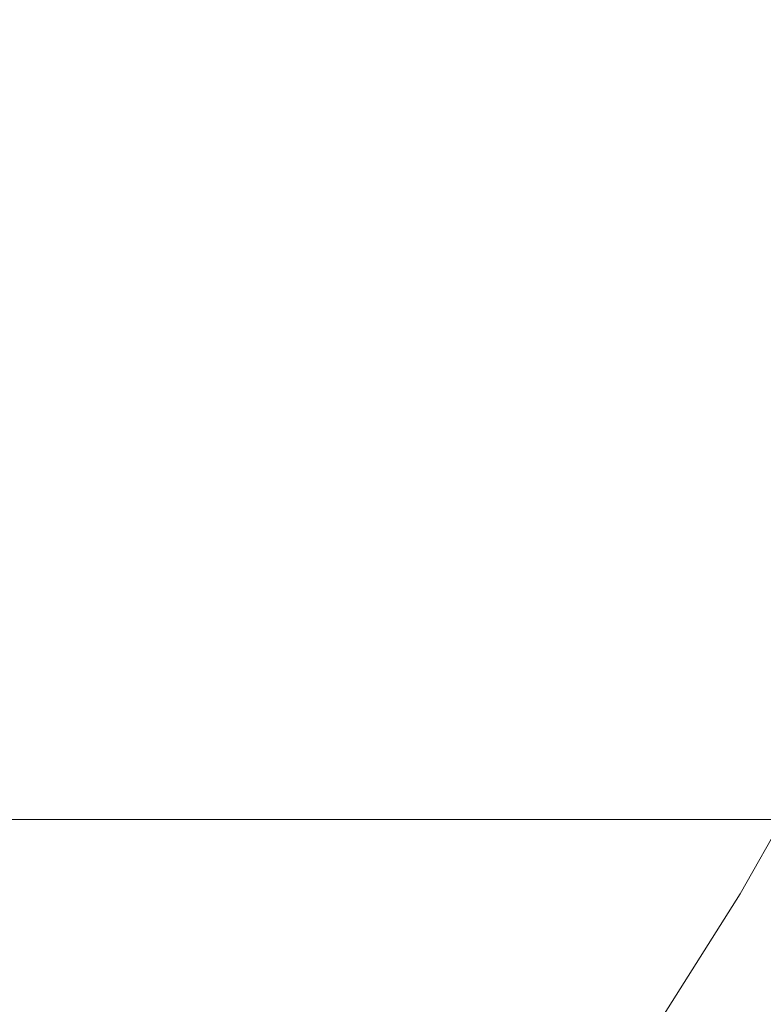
# Model space of a CAD drawing. Header units: metres. Extents: x -0.3 to 27.4, y -15.2 to 9.8.
# Tile 4 of 36: x 12.427 to 12.544, y -13.744 to -13.59. Entities that reach past the tile are written whole.
import ezdxf

# ---------------------------------------------------------------- set-up
doc = ezdxf.new("R2010")
doc.units = ezdxf.units.M
doc.linetypes.add('Projeção', pattern=[0.00396875, 0.00238125, -0.0015875])
for name, color, linetype, lineweight in [('A-ANNO-DIMS', 7, 'Continuous', 9), ('A-ANNO-DIMS-25', 7, 'Continuous', 9), ('A-FLOR-OVHD', 7, 'Projeção', 5), ('A-FLOR-PATT', 7, 'Continuous', 5)]:
    doc.layers.add(name, color=color, linetype=linetype, lineweight=lineweight)
doc.styles.add('Arial_5', font='arial.ttf', dxfattribs={"height": 0.0625})
doc.dimstyles.new('Com_linha__ref__contínua__-_Cor_Vermelha_Arial_2_5mm', dxfattribs={"dimscale": 0.3048, "dimtxt": 0.06376621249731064, "dimasz": 0.1640419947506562, "dimexe": 0.1230314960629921, "dimexo": 0.1230314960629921, "dimgap": 0.01230314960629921, "dimtad": 1, "dimdec": 1, "dimlfac": 100, "dimrnd": 0.09999999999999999, "dimdsep": 46, "dimtxsty": 'Arial_5', "dimblk1": 'OBLIQUE', "dimblk2": 'OBLIQUE', "dimsah": 1, "dimcen": 0.09, "dimdle": 0.1230314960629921, "dimazin": 0, "dimtfac": 1, "dimtdec": 4, "dimtix": 1, "dimtmove": 0, "dimatfit": 3, "dimfxl": 1, "dimtvp": 1, "dimtolj": 1, "dimtzin": 0, "dimarcsym": 2})

# ---------------------------------------------------------------- blocks, each defined once
blk = doc.blocks.new('DIMBLOCK14-ELEV_5')
at = {"layer": 'A-ANNO-DIMS-25', "color": 242, "true_color": 0xbd2b2e}
for p, q in [((11.78366288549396, -13.31504159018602), (11.75866288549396, -13.29004159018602)), ((11.78366288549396, -13.31504159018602), (11.74616288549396, -13.31504159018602)), ((11.78366288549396, -13.31504159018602), (11.78366288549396, -13.71504159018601)), ((11.78366288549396, -13.31504159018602), (11.80866288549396, -13.34004159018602)), ((11.78366288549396, -13.31504159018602), (12.51917995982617, -13.31504159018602)), ((11.78366288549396, -13.71504159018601), (11.75866288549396, -13.69004159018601)), ((11.78366288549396, -13.71504159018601), (11.74616288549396, -13.71504159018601)), ((11.78366288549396, -13.71504159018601), (11.80866288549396, -13.74004159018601)), ((11.78366288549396, -13.71504159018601), (12.68923211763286, -13.71504159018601))]:
    blk.add_line(p, q, dxfattribs=at)
at = {"layer": 'A-ANNO-DIMS-25', "color": 0, "insert": (11.69877353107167, -13.56311150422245), "char_height": 0.0625, "width": 0.115367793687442, "attachment_point": 1, "rotation": 90, "line_spacing_factor": 0.9417779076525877, "style": 'Arial_5'}
blk.add_mtext('40', dxfattribs=at)
blk = doc.blocks.new('_Oblique')
at = {"color": 0, "linetype": 'ByBlock', "lineweight": -2}
blk.add_line((-0.5, -0.5), (0.5, 0.5), dxfattribs=at)
blk = doc.blocks.new('DIMBLOCK15-ELEV_5')
at = {"layer": 'A-ANNO-DIMS-25', "color": 242, "true_color": 0xbd2b2e}
for p, q in [((11.78366288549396, -13.71504159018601), (11.75866288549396, -13.69004159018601)), ((11.78366288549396, -13.71504159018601), (11.74616288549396, -13.71504159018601)), ((11.78366288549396, -13.71504159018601), (11.78366288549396, -14.15254159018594)), ((11.78366288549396, -13.71504159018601), (11.80866288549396, -13.74004159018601)), ((11.78366288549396, -13.71504159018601), (12.68923211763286, -13.71504159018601)), ((11.78366288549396, -14.11504159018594), (11.75866288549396, -14.09004159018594)), ((11.78366288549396, -14.11504159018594), (11.78151822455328, -14.11504159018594)), ((11.78366288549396, -14.11504159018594), (11.80866288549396, -14.14004159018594)), ((11.78366288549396, -14.11504159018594), (11.82116288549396, -14.11504159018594))]:
    blk.add_line(p, q, dxfattribs=at)
at = {"layer": 'A-ANNO-DIMS-25', "color": 0, "insert": (11.69877353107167, -13.96311150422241), "char_height": 0.0625, "width": 0.115367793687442, "attachment_point": 1, "rotation": 90, "line_spacing_factor": 0.9417779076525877, "style": 'Arial_5'}
blk.add_mtext('40', dxfattribs=at)
blk = doc.blocks.new('DIMBLOCK17-ELEV_5')
at = {"layer": 'A-ANNO-DIMS-25', "color": 242, "true_color": 0xbd2b2e}
for p, q in [((11.61188612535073, -13.31504159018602), (11.58688612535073, -13.29004159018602)), ((11.61188612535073, -13.31504159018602), (11.57438612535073, -13.31504159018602)), ((11.61188612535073, -13.31504159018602), (11.61188612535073, -14.15254159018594)), ((11.61188612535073, -13.31504159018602), (11.63688612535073, -13.34004159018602)), ((11.61188612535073, -13.31504159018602), (12.51917995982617, -13.31504159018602)), ((11.61188612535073, -14.11504159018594), (11.58688612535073, -14.09004159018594)), ((11.61188612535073, -14.11504159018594), (11.60974146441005, -14.11504159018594)), ((11.61188612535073, -14.11504159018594), (11.63688612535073, -14.14004159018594)), ((11.61188612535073, -14.11504159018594), (11.64938612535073, -14.11504159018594))]:
    blk.add_line(p, q, dxfattribs=at)
at = {"layer": 'A-ANNO-DIMS-25', "color": 0, "insert": (11.52699677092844, -13.76311150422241), "char_height": 0.0625, "width": 0.115367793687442, "attachment_point": 1, "rotation": 90, "line_spacing_factor": 0.9417779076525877, "style": 'Arial_5'}
blk.add_mtext('80', dxfattribs=at)

msp = doc.modelspace()

# ---------------------------------------------------------------- hatches: boundary and pattern name
at = {"layer": 'A-FLOR-PATT', "true_color": 0x787878}
h = msp.add_hatch(dxfattribs=at)
h.set_pattern_fill('FP_2', color=8, style=0, pattern_type=2)
h.set_pattern_definition([(270, (12.05636809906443, -12.915), (0.6, 3.673940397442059e-17), []), (0, (12.05636809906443, -12.915), (0, 0.6), [])])
h.paths.add_polyline_path([(11.45677995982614, -14.11504159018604), (12.55667995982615, -14.11504159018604), (12.55667995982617, -13.31504159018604), (13.00667995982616, -13.31504159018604), (13.00667995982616, -13.0535415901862), (12.99820720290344, -13.05309755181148), (12.99619750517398, -13.05226510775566), (12.99546190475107, -13.05099101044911), (12.99536506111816, -13.0502554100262), (12.99367995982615, -13.03286028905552), (12.99187995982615, -13.03106028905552), (12.99187995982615, -13.0300415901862), (12.97467995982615, -13.0300415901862), (12.95759790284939, -13.02779269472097), (12.94167995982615, -13.02119926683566), (12.92801091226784, -13.0107106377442), (12.91752228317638, -12.99704159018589), (12.91091805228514, -12.98104159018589), (12.90867995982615, -12.96404159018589), (12.90867995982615, -12.89921974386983), (12.8946919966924, -12.89921974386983), (12.8867403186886, -12.89837374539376), (12.87914464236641, -12.89587362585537), (12.87224503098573, -12.89183131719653), (12.86635038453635, -12.88642779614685), (12.86172461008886, -12.87990498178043), (12.85913241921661, -12.87422538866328), (12.85751063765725, -12.86819653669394), (12.85113503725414, -12.82136404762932), (12.85171116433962, -12.82784172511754), (12.79416031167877, -12.84565409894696), (12.70574427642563, -12.87746639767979), (12.67362778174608, -12.88774352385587), (12.6371214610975, -12.89547069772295), (12.59984256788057, -12.89711532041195), (12.57186366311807, -12.89452592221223), (12.54462493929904, -12.88905754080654), (12.51812639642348, -12.88071017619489), (12.49236803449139, -12.86948382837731), (12.47042251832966, -12.85693669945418), (12.45016038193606, -12.84230401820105), (12.4315816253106, -12.8255857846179), (12.41468624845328, -12.80678199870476), (12.396943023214, -12.77891334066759), (12.38575861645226, -12.74782647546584), (12.38167995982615, -12.71504159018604), (12.38575861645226, -12.68225670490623), (12.396943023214, -12.65116983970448), (12.41468624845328, -12.62330118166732), (12.4315816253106, -12.60449739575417), (12.45016038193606, -12.58777916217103), (12.47042251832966, -12.5731464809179), (12.49236803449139, -12.56059935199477), (12.51812639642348, -12.54937300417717), (12.54462493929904, -12.54102563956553), (12.57186366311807, -12.53555725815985), (12.59984256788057, -12.53296785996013), (12.6371214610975, -12.53461248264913), (12.67362778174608, -12.54233965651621), (12.70574427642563, -12.55261678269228), (12.79415755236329, -12.58442816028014), (12.85170556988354, -12.60223985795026), (12.85170556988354, -12.60452823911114), (12.85751063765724, -12.56188664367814), (12.85913241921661, -12.55585779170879), (12.86172461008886, -12.55017819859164), (12.86635038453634, -12.54365538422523), (12.87224503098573, -12.53825186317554), (12.8791446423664, -12.5342095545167), (12.88674031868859, -12.53170943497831), (12.89469199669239, -12.53086343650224), (12.90867995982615, -12.53086343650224), (12.90867995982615, -12.36204159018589), (12.91092885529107, -12.34495953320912), (12.91752228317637, -12.32904159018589), (12.92801091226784, -12.31537254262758), (12.94167995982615, -12.30488391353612), (12.95767995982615, -12.29827968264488), (12.97467995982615, -12.29604159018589), (12.99187995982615, -12.29604159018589), (12.99187995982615, -12.29502289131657), (12.99368014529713, -12.29322097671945), (12.99501258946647, -12.27653625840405), (12.99468096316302, -12.27533460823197), (12.99461731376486, -12.26604159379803), (12.99370417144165, -12.26604159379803), (12.99220992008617, -12.26501378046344), (12.99184434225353, -12.26404153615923), (12.99168095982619, -12.25538195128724), (12.99168095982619, -12.25139158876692), (12.93355499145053, -12.25117521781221), (12.92273381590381, -12.24931424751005), (12.91582143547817, -12.24756426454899), (12.91055997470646, -12.24463752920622), (12.9050308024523, -12.24111928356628), (12.89753885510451, -12.24066302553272), (12.89295356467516, -12.23850723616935), (12.89002537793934, -12.23607768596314), (12.8878235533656, -12.23320821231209), (12.88622514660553, -12.22934931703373), (12.88567995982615, -12.22520821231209), (12.88575763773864, -12.21212391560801), (12.88570473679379, -12.18579381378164), (12.88567995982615, -12.15676950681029), (12.88567995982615, -11.90938851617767), (12.84526096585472, -11.90903450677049), (12.84148505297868, -11.91483308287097), (12.83660580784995, -11.91961244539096), (12.83086276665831, -11.9231379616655), (12.82453787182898, -11.92523655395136), (12.81794163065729, -11.92580519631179), (12.80979457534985, -11.92542998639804), (12.80270531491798, -11.92418165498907), (12.79611254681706, -11.92116263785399), (12.79039941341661, -11.91654838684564), (12.78589793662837, -11.91060706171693), (12.78286972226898, -11.90368394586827), (12.78149075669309, -11.89618138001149), (12.78184117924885, -11.88853537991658), (12.78390062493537, -11.88119029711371), (12.78754940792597, -11.87457299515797), (12.79168661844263, -11.87004159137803), (12.21668338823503, -11.87004159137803), (12.20561871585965, -11.8686834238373), (12.19647960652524, -11.86566384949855), (12.18839911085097, -11.8612000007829), (12.18119731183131, -11.8552376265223), (12.17510990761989, -11.84782010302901), (12.17029447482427, -11.83853314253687), (12.16764412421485, -11.82979610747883), (12.16668338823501, -11.81870666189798), (12.16668338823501, -11.53004159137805), (12.16802313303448, -11.51903765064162), (12.17058445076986, -11.51072961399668), (12.17515848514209, -11.50220388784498), (12.18204236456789, -11.49410002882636), (12.18978236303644, -11.48799908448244), (12.19859642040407, -11.48352994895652), (12.20692887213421, -11.48100232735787), (12.21668338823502, -11.48004159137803), (12.30170574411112, -11.48004159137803), (12.30170574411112, -11.46699756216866), (12.29628985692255, -11.46699756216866), (12.29628985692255, -11.4039054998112), (12.29443338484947, -11.4039054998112), (12.29443338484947, -11.39504159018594), (12.1961777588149, -11.39504159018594), (12.19574043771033, -11.40347236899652), (12.19491326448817, -11.40538971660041), (12.19436603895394, -11.40584094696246), (12.19303532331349, -11.40630282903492), (12.1757869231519, -11.40800209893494), (12.17546257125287, -11.40984159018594), (12.17268787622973, -11.40984159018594), (12.17272152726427, -11.47702902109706), (12.17217396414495, -11.48116983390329), (12.17057310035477, -11.4850278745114), (12.16802778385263, -11.48834022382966), (12.1647105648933, -11.49088115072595), (12.1608396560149, -11.49247749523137), (12.15673232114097, -11.49302046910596), (12.15258022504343, -11.49247306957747), (12.1487200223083, -11.49087260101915), (12.14540682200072, -11.48832813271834), (12.14286549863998, -11.48501306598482), (12.14120163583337, -11.48064381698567), (12.14072376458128, -11.47701192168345), (12.14068787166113, -11.40984159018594), (12.13789734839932, -11.40984159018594), (12.13737149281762, -11.40798268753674), (12.12033666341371, -11.40634167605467), (12.11845774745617, -11.40543057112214), (12.11803114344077, -11.40486393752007), (12.1176285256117, -11.40351410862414), (12.11717995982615, -11.39504159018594), (11.45677995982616, -11.39504159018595), (11.45677995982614, -13.69341880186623)])
h.paths.add_polyline_path([(11.59066497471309, -13.71156976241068), (11.58688695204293, -13.71107237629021), (11.58336639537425, -13.70961411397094), (11.58034322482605, -13.70729435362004), (11.57802346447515, -13.70427118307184), (11.57656520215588, -13.70075062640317), (11.57606781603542, -13.696972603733), (11.57606781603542, -13.66616171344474), (11.54993041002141, -13.67493643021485), (11.54993041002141, -13.34523218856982), (11.52686748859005, -13.31719080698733), (11.52056116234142, -13.29234970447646), (11.53152417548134, -13.24359266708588), (11.54225860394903, -13.23845344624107), (11.5486190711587, -13.24763276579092), (11.55825928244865, -13.16522114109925), (11.57606781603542, -13.16522114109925), (11.57606781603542, -13.13358230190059), (11.57656520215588, -13.12980427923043), (11.57823821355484, -13.12600385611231), (11.58034322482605, -13.12326055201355), (11.58336639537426, -13.12094079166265), (11.58688695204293, -13.11948252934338), (11.59066497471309, -13.11898514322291), (11.59525156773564, -13.11981745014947), (11.59796355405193, -13.12094079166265), (11.60098672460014, -13.12326055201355), (11.60330648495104, -13.12628372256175), (11.60476474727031, -13.12980427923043), (11.60526213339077, -13.13358230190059), (11.60526213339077, -13.33292785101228), (11.62207815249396, -13.34936286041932), (11.62457273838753, -13.34792153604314), (11.62457273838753, -12.97911066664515), (11.59515702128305, -12.97911066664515), (11.59882712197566, -13.06174039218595), (11.59862624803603, -13.06411409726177), (11.5973686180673, -13.06760021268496), (11.59515702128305, -13.07072183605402), (11.59241937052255, -13.07303229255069), (11.5890650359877, -13.07460806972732), (11.58541715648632, -13.07526198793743), (11.58172432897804, -13.07494948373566), (11.57823821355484, -13.07369185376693), (11.57519638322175, -13.07157480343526), (11.57280613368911, -13.06874260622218), (11.57123035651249, -13.06538827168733), (11.5705150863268, -13.06042126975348), (11.56673335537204, -12.97911066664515), (11.56396919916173, -12.97911066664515), (11.56551443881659, -12.94527702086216), (11.63452489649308, -12.94875998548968), (11.62446607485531, -12.7489410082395), (11.61643730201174, -12.7370063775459), (11.6171497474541, -12.64252869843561), (11.67880009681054, -12.64500227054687), (11.68950329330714, -12.63846385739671), (11.68491219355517, -12.58957020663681), (11.700795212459, -12.5328701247), (11.7138142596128, -12.52033048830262), (11.72483962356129, -12.51992629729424), (11.74245241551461, -12.53334016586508), (11.75758118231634, -12.55260092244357), (11.7745791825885, -12.60856705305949), (11.77169107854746, -12.66775785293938), (11.795710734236, -12.72428619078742), (11.80356460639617, -12.78097687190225), (11.79206908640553, -12.84335808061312), (11.79351188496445, -12.84720890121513), (11.79351188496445, -12.91601770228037), (11.78854845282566, -12.97362192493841), (11.82521245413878, -13.05820124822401), (11.8769355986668, -13.0584933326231), (11.88535742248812, -13.00891251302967), (11.89021087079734, -12.95980804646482), (11.90017933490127, -12.92636046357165), (11.90364546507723, -12.92445749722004), (11.90784131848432, -12.80892639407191), (11.91384410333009, -12.74859715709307), (11.91865249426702, -12.73575204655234), (11.91490286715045, -12.68627844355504), (11.91535638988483, -12.65457006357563), (11.91892554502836, -12.64699174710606), (11.94103525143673, -12.64564120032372), (11.93947774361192, -12.64268329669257), (11.94025229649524, -12.61466821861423), (11.95761111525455, -12.56059327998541), (11.97286159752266, -12.53904624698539), (11.9874750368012, -12.53522033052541), (12.00980901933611, -12.54802075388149), (12.02620580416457, -12.57705243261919), (12.03214144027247, -12.62346626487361), (12.03071944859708, -12.64016294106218), (12.0814411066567, -12.63706466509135), (12.07854329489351, -12.68142820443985), (12.08066075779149, -12.74467890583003), (12.07904909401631, -12.7454725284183), (12.06879475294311, -12.94917550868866), (12.10960440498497, -12.94917550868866), (12.10960440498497, -12.94561205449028), (12.11008813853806, -12.941937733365), (12.11150637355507, -12.9385138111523), (12.11376245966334, -12.93557362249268), (12.11670264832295, -12.93331753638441), (12.12012657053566, -12.9318993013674), (12.12380089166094, -12.93141556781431), (12.12747521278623, -12.9318993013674), (12.13089913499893, -12.93331753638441), (12.13383932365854, -12.93557362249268), (12.13609540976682, -12.9385138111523), (12.13751364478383, -12.941937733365), (12.13799737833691, -12.94561205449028), (12.13799737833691, -12.94917550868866), (12.14510082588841, -12.94917550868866), (12.14488810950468, -12.97911066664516), (12.13751364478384, -13.06589360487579), (12.13609540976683, -13.06931752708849), (12.13383932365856, -13.07225771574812), (12.13089913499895, -13.0745138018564), (12.12747521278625, -13.07593203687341), (12.12380089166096, -13.0764157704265), (12.12012657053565, -13.07593203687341), (12.11670264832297, -13.07451380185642), (12.11376245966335, -13.07225771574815), (12.11150637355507, -13.06931752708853), (12.11008813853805, -13.06589360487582), (12.10960440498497, -13.0622192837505), (12.10960440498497, -12.97911066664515), (12.07876782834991, -12.97911066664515), (12.07876782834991, -13.32970545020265), (12.10797076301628, -13.34171854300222), (12.10797076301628, -13.130518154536), (12.10846814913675, -13.12674013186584), (12.10992641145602, -13.12321957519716), (12.11224617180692, -13.12019640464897), (12.11526934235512, -13.11787664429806), (12.1187898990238, -13.1164183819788), (12.12256792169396, -13.11592099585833), (12.12634594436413, -13.1164183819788), (12.1298665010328, -13.11787664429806), (12.13288967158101, -13.12019640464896), (12.13520943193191, -13.12321957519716), (12.13666769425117, -13.12674013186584), (12.13716508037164, -13.130518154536), (12.13716508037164, -13.16440122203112), (12.16269284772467, -13.16440122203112), (12.17817020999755, -13.21672009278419), (12.18652785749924, -13.23455379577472), (12.19553515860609, -13.25079227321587), (12.20474893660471, -13.2510445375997), (12.21117267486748, -13.29681819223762), (12.19342979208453, -13.33291141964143), (12.19620631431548, -13.3475482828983), (12.18229247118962, -13.42975239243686), (12.17040870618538, -13.44611638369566), (12.16789126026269, -13.44718913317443), (12.16789126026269, -13.67778914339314), (12.13716508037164, -13.66614432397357), (12.13716508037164, -13.69390845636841), (12.13666769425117, -13.69768647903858), (12.13520943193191, -13.70120703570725), (12.13288967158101, -13.70423020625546), (12.1298665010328, -13.70654996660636), (12.12634594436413, -13.70800822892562), (12.12256792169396, -13.70850561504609), (12.1187898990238, -13.70800822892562), (12.11526934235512, -13.70654996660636), (12.11224617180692, -13.70423020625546), (12.10992641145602, -13.70120703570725), (12.10846814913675, -13.69768647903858), (12.10797076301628, -13.69341880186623), (12.10797076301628, -13.44081794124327), (12.07454202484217, -13.42944788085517), (12.0808844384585, -13.49961535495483), (12.0808844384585, -13.60879296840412), (12.05283299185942, -13.60879296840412), (12.05283299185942, -13.49961535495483), (12.05668013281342, -13.45583673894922), (11.9972147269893, -13.47327882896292), (11.92400698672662, -13.48611204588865), (11.84955465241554, -13.49022373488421), (11.74501031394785, -13.47890839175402), (11.67446823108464, -13.4542362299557), (11.65055249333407, -13.45883112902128), (11.65055249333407, -13.49961535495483), (11.6562925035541, -13.49961535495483), (11.6562925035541, -13.60879296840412), (11.62824105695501, -13.60879296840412), (11.62824105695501, -13.49961535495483), (11.63597047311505, -13.46163275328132), (11.62707214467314, -13.46334237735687), (11.60526213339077, -13.45654752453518), (11.60526213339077, -13.696972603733), (11.60476474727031, -13.70075062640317), (11.60330648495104, -13.70427118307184), (11.60098672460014, -13.70729435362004), (11.59796355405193, -13.70961411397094), (11.59444299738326, -13.71107237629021)])
h.paths.add_polyline_path([(13.00662323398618, -13.16004159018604), (13.00317995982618, -13.16004159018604), (13.00317995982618, -13.15654159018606), (12.99397995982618, -13.15654159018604), (12.99397995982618, -13.14604159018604), (12.98863715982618, -13.14604159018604), (12.98863715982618, -13.15204157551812), (12.97912995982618, -13.15275960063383), (12.96962275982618, -13.15204157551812), (12.96962275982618, -13.14604159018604), (12.95717995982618, -13.14604159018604), (12.95717995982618, -13.14254159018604), (12.95962995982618, -13.14254159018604), (12.95962995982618, -13.14054159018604), (12.96007995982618, -13.13957656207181), (12.96007995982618, -13.13091362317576), (12.31753061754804, -13.13091362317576), (12.31375590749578, -13.13045531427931), (12.31017754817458, -13.12909824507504), (12.30702793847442, -13.1269242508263), (12.30449012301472, -13.12405967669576), (12.30271159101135, -13.12067100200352), (12.30179570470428, -13.11695516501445), (12.30179569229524, -13.11312811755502), (12.30271159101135, -13.10941220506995), (12.30449012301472, -13.10602352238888), (12.30702793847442, -13.1031589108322), (12.31017754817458, -13.10098492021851), (12.31375590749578, -13.0996278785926), (12.31755505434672, -13.09916659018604), (12.96007995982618, -13.09916659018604), (12.96007995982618, -13.09068425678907), (12.95962995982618, -13.09004159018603), (12.95962995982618, -13.08754159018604), (12.95717995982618, -13.08754159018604), (12.95717995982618, -13.08404159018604), (12.97094667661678, -13.08399664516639), (12.96962275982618, -13.08374157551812), (12.96984991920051, -13.07704157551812), (12.97094667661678, -13.07704157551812), (12.97179361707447, -13.07476223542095), (12.97288162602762, -13.07414736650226), (12.97412995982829, -13.07404460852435), (12.97412995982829, -13.07284159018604), (12.97562995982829, -13.07134159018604), (12.98262995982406, -13.07134159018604), (12.98412995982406, -13.07284159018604), (12.98412995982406, -13.07408829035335), (12.98537829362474, -13.07414736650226), (12.98656167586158, -13.07487407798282), (12.9868745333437, -13.07524096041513), (12.98738704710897, -13.07704157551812), (12.98863715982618, -13.07704157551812), (12.98863715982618, -13.08374157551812), (12.98863715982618, -13.08403018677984), (12.99398462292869, -13.08403018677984), (12.99398462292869, -13.07354159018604), (13.00317995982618, -13.07354159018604), (13.00317995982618, -13.07004159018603), (13.00662323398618, -13.07004159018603), (13.00662323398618, -13.15654159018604)])
h.paths.add_polyline_path([(12.97467995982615, -12.9980415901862), (12.99187995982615, -12.9980415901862), (12.99187995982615, -12.99702116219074), (12.99368014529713, -12.99522097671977), (12.99573990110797, -12.97634232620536), (12.99672811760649, -12.97535410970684), (12.99807804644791, -12.97499239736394), (13.00667995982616, -12.9745415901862), (13.00667995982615, -12.35154159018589), (12.99672811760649, -12.35072907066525), (12.99573990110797, -12.34974085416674), (12.99537818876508, -12.34839092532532), (12.99368014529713, -12.33086220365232), (12.99187995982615, -12.32906201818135), (12.99187995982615, -12.32804159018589), (12.97467995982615, -12.32804159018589), (12.96588011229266, -12.32920011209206), (12.95767995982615, -12.33259672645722), (12.95063832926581, -12.33799995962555), (12.94523509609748, -12.34504159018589), (12.94183848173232, -12.3532417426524), (12.94067995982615, -12.36204159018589), (12.94067995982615, -12.53086343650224), (12.97744455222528, -12.53086343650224), (12.98468770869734, -12.5318170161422), (12.99143725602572, -12.53461277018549), (12.99723322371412, -12.53906017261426), (13.00168062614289, -12.54485614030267), (13.00447638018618, -12.55160568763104), (13.00542995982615, -12.55884884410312), (13.00542995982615, -12.87123433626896), (13.00447638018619, -12.87847749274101), (13.0016806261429, -12.88522704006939), (12.99723322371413, -12.89102300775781), (12.99143725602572, -12.89547041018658), (12.98468770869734, -12.89826616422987), (12.97709199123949, -12.89921974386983), (12.94067995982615, -12.89921974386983), (12.94067995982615, -12.96404159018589), (12.94183848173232, -12.97284143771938), (12.9452980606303, -12.98112364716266), (12.95063832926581, -12.98808322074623), (12.95767995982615, -12.99348645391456), (12.96588011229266, -12.99688306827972)])
h.paths.add_polyline_path([(12.84565566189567, -12.75975676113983), (12.84503142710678, -12.74611654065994), (12.84503159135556, -12.75274003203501)])
h.paths.add_polyline_path([(12.84502988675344, -12.68400029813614), (12.84565813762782, -12.67027232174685), (12.8450297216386, -12.6773418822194)])
h.paths.add_polyline_path([(13.00667995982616, -12.21129966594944), (13.00667995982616, -11.9350398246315), (12.98527280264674, -11.9335428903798), (12.9834321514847, -11.93294482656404), (12.98208772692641, -11.9315526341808), (12.98155426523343, -11.92969223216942), (12.98095432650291, -11.91506564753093), (12.98022856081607, -11.91380858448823), (12.97895297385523, -11.91303071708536), (12.97709199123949, -11.91281680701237), (12.95442178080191, -11.9111067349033), (12.95199201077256, -11.9097915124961), (12.93960396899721, -11.9097915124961), (12.93933637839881, -11.92703971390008), (12.93901854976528, -11.92745393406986), (12.93760434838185, -11.92803974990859), (12.92960561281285, -11.92777196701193), (12.92860557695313, -11.92603970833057), (12.92860557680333, -11.90976447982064), (12.91767995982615, -11.9097915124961), (12.91767876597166, -12.20923704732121), (12.99170732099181, -12.20920821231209), (12.99222354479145, -12.20729338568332), (12.99365417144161, -12.20640353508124), (12.99463096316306, -12.20640353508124), (12.99490738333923, -12.19432851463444), (12.99494782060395, -12.19367339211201), (12.9966160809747, -12.19234420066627), (12.99797421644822, -12.19172819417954), (13.00662995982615, -12.19172819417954), (13.00662995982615, -12.21129966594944)])
h.paths.add_polyline_path([(12.84630307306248, -11.88103763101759), (12.88567995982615, -11.88069321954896), (12.88567995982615, -11.59108319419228), (12.88702133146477, -11.57741720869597), (12.88839572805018, -11.57103192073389), (12.8906002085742, -11.56379602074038), (12.89517629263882, -11.55295575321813), (12.90389532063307, -11.53991611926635), (12.91098913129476, -11.53208322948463), (12.92217077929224, -11.52296899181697), (12.92989585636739, -11.51882549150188), (12.94262560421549, -11.51328670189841), (12.94786596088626, -11.51184136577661), (12.9555518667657, -11.51022490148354), (12.96755496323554, -11.50920819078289), (12.99174005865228, -11.50920819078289), (12.99206849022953, -11.50799557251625), (12.99184025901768, -11.50782829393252), (12.99222354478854, -11.50690296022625), (12.9936541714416, -11.50631037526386), (12.99463096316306, -11.50631037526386), (12.99463096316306, -11.49497828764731), (12.99619061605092, -11.49237382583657), (12.99797421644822, -11.49163503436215), (13.00662995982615, -11.49163503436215), (13.00662995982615, -11.55859507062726), (12.99797421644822, -11.55859507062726), (12.99549463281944, -11.55733690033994), (12.99463096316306, -11.55484474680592), (12.9945394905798, -11.54391972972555), (12.9936541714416, -11.54391972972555), (12.9920712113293, -11.54295937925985), (12.9920712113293, -11.54223258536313), (12.99163095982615, -11.54120819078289), (12.96707300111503, -11.5412762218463), (12.95374788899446, -11.54328542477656), (12.94444192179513, -11.54686022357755), (12.93716484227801, -11.55209807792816), (12.93224875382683, -11.55621018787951), (12.92451814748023, -11.56592346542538), (12.91986966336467, -11.57704973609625), (12.91767995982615, -11.59108321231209), (12.91767995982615, -11.76824989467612), (12.94134973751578, -11.76816392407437), (12.9439620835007, -11.76854213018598), (12.94678174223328, -11.76982416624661), (12.94941997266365, -11.77192534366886), (12.95179100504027, -11.77477735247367), (12.95381775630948, -11.77828747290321), (12.95551014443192, -11.78234158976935), (12.9600840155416, -11.78234158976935), (12.96025770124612, -11.77544957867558), (12.96090705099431, -11.77511726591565), (12.96244754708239, -11.77507820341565), (12.96244773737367, -11.77018485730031), (12.96272219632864, -11.7695222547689), (12.96344213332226, -11.76922404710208), (12.97350330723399, -11.76922404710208), (12.97448238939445, -11.77020312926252), (12.97448238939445, -11.77507820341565), (12.97603410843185, -11.77511726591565), (12.97690372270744, -11.77609391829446), (12.97709199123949, -11.77963339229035), (13.00667979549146, -11.77963339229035), (13.00667995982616, -11.3950415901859), (12.73892653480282, -11.39504159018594), (12.73871312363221, -11.4039054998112), (12.73707006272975, -11.4039054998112), (12.73690356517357, -11.46699756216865), (12.73165417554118, -11.46699756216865), (12.73165417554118, -11.48004159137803), (12.81668339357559, -11.48004159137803), (12.827687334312, -11.48138133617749), (12.83668339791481, -11.48431041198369), (12.84496767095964, -11.48888318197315), (12.8521694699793, -11.49484555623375), (12.85825687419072, -11.50226307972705), (12.86301975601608, -11.51137680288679), (12.86572265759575, -11.52028707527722), (12.86668339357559, -11.53004159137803), (12.86668339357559, -11.82004159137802), (12.86530530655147, -11.83117192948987), (12.86287737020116, -11.83917576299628), (12.85825687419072, -11.84782010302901), (12.85187942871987, -11.85552766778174), (12.84358441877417, -11.86208409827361), (12.83517494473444, -11.86643050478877), (12.83413191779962, -11.86674690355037), (12.83850613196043, -11.86990977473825), (12.84298748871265, -11.87501030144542), (12.84582724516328, -11.88017263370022)])
h.paths.add_polyline_path([(12.91767995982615, -11.88041333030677), (12.92861614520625, -11.88017263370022), (12.92867373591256, -11.86352207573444), (12.93008797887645, -11.86210789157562), (12.93060561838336, -11.86203975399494), (12.93760434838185, -11.86203989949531), (12.93933637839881, -11.86303993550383), (12.93960430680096, -11.86403994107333), (12.93960396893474, -11.88029114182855), (12.95275454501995, -11.88004189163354), (12.95442178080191, -11.8789729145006), (12.95540093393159, -11.87877962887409), (12.97471676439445, -11.87717978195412), (12.97471676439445, -11.81997170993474), (12.97369861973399, -11.82098985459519), (12.96367650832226, -11.82095079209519), (12.96265836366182, -11.81993264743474), (12.96265836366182, -11.81505757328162), (12.96114142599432, -11.81505757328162), (12.96023703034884, -11.81404185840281), (12.9600840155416, -11.80774158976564), (12.9554343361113, -11.80793466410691), (12.95393181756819, -11.81176139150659), (12.95194601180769, -11.8152453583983), (12.94961628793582, -11.81808197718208), (12.94701721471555, -11.82018045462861), (12.94423198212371, -11.8214736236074), (12.9410526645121, -11.82192173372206), (12.91767995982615, -11.82208479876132), (12.91767995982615, -11.88029139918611)])
h.paths.add_polyline_path([(12.98907323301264, -11.85627100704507), (13.00667995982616, -11.8550398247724), (13.00667979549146, -11.81044978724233), (12.98907323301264, -11.81044978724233), (12.98907323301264, -11.8550398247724)])
h.paths.add_polyline_path([(12.49671513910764, -11.84504159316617), (12.55088390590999, -11.84504159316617), (12.5547661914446, -11.84453048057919), (12.55838390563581, -11.8430319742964), (12.56149050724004, -11.84064819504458), (12.56387428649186, -11.83754159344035), (12.56537279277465, -11.83392387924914), (12.56588390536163, -11.83004159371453), (12.56537279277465, -11.82615930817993), (12.56387428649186, -11.82254159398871), (12.56149050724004, -11.81943499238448), (12.55838390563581, -11.81705121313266), (12.5547661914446, -11.81555270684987), (12.55088390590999, -11.81504159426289), (12.48294670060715, -11.81504159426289), (12.47906441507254, -11.81555270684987), (12.47544670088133, -11.81705121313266), (12.4723400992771, -11.81943499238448), (12.46995632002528, -11.82254159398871), (12.46845781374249, -11.82615930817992), (12.46794670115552, -11.83004159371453), (12.46845781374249, -11.83392387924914), (12.46995632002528, -11.83754159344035), (12.4723400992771, -11.84064819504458), (12.47544670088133, -11.8430319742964), (12.47906441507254, -11.84453048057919), (12.48294670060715, -11.84504159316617)])
h.paths.add_polyline_path([(12.40650978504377, -11.79501547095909), (12.4090979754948, -11.79467472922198), (12.41150978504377, -11.79367572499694), (12.41358085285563, -11.79208653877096), (12.41517003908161, -11.79001547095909), (12.41616904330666, -11.78760366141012), (12.41650978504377, -11.78501547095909), (12.41616904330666, -11.78242728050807), (12.41517003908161, -11.78001547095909), (12.41358085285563, -11.77794440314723), (12.41150978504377, -11.77635521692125), (12.40909797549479, -11.7753562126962), (12.40650978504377, -11.77501547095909), (12.40392159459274, -11.7753562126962), (12.40089890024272, -11.77682396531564), (12.3994387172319, -11.77794440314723), (12.39784953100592, -11.78001547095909), (12.39685052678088, -11.78242728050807), (12.39650978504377, -11.78501547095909), (12.39700379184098, -11.78797367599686), (12.39784953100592, -11.79001547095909), (12.3994387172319, -11.79208653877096), (12.40150978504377, -11.79367572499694), (12.40392159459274, -11.79467472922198)])
h.paths.add_polyline_path([(12.62685013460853, -11.79501547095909), (12.62943832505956, -11.79467472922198), (12.63185013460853, -11.79367572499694), (12.6339212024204, -11.79208653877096), (12.63551038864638, -11.79001547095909), (12.63650939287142, -11.78760366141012), (12.63685013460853, -11.78501547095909), (12.63650939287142, -11.78242728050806), (12.63551038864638, -11.78001547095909), (12.6339212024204, -11.77794440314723), (12.63185013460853, -11.77635521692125), (12.62943832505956, -11.7753562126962), (12.62685013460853, -11.7750154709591), (12.62426194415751, -11.7753562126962), (12.62185013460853, -11.77635521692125), (12.61977906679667, -11.77794440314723), (12.61818988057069, -11.78001547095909), (12.61719087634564, -11.78242728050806), (12.61685013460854, -11.78501547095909), (12.61734414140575, -11.78797367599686), (12.61818988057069, -11.79001547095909), (12.61977906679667, -11.79208653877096), (12.62185013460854, -11.79367572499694), (12.62426194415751, -11.79467472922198)])
h.paths.add_polyline_path([(12.82363407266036, -11.78432396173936), (12.82751635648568, -11.78381284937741), (12.83113406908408, -11.78231434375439), (12.83424066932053, -11.77993056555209), (12.83662444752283, -11.77682396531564), (12.83812295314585, -11.77320625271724), (12.8386340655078, -11.76747127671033), (12.8386340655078, -11.58093416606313), (12.83812295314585, -11.57705188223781), (12.83662444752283, -11.57343416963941), (12.83413001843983, -11.57024266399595), (12.83113406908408, -11.56794379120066), (12.82703615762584, -11.5663820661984), (12.82363407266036, -11.56593417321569), (12.81975178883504, -11.56644528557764), (12.81613407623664, -11.56794379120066), (12.81302747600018, -11.57032756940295), (12.81064369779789, -11.57343416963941), (12.80914519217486, -11.57705188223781), (12.80863407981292, -11.58093416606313), (12.80863407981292, -11.76932396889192), (12.80914519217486, -11.77320625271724), (12.81064369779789, -11.77682396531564), (12.81313812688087, -11.78001547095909), (12.81668339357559, -11.78254187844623), (12.81975178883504, -11.78381284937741)])
h.paths.add_polyline_path([(12.21168340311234, -11.78432396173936), (12.21556568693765, -11.78381284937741), (12.21918339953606, -11.78231434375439), (12.22228999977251, -11.77993056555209), (12.22467377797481, -11.77682396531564), (12.22617228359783, -11.77320625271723), (12.22668339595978, -11.76932396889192), (12.22668339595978, -11.58093416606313), (12.22617228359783, -11.57705188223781), (12.22467377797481, -11.57343416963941), (12.22217934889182, -11.57024266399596), (12.21918339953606, -11.56794379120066), (12.21556568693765, -11.56644528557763), (12.21168340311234, -11.56593417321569), (12.20780111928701, -11.56644528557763), (12.20418340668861, -11.56794379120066), (12.20107680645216, -11.57032756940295), (12.19869302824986, -11.57343416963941), (12.19719452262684, -11.57705188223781), (12.19668341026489, -11.58280804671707), (12.19668341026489, -11.76932396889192), (12.19719452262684, -11.77320625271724), (12.19869302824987, -11.77682396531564), (12.20118745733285, -11.78001547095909), (12.20418340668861, -11.78231434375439), (12.20780111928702, -11.78381284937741)])
h.paths.add_polyline_path([(12.51667995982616, -11.68501547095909), (12.51926815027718, -11.68467472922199), (12.52167995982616, -11.68367572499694), (12.52375102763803, -11.68208653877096), (12.52534021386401, -11.68001547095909), (12.52633921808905, -11.67760366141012), (12.52667995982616, -11.67501547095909), (12.52633921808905, -11.67242728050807), (12.52534021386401, -11.67001547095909), (12.52375102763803, -11.66794440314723), (12.52167995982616, -11.66635521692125), (12.51926815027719, -11.6653562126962), (12.51648048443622, -11.66504173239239), (12.51409176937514, -11.6653562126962), (12.51167995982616, -11.66635521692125), (12.5096088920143, -11.66794440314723), (12.50801970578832, -11.67001547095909), (12.50702070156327, -11.67242728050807), (12.50667995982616, -11.67501547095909), (12.50702070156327, -11.67760366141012), (12.50832107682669, -11.68040822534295), (12.5096088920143, -11.68208653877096), (12.51167995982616, -11.68367572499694), (12.51409176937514, -11.68467472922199)])
h.paths.add_polyline_path([(12.62685013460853, -11.68501547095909), (12.62943832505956, -11.68467472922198), (12.63185013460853, -11.68367572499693), (12.6339212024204, -11.68208653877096), (12.63551038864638, -11.68001547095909), (12.63650939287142, -11.67760366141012), (12.63685013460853, -11.67501547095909), (12.63650939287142, -11.67242728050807), (12.63551038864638, -11.67001547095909), (12.6339212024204, -11.66794440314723), (12.63185013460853, -11.66635521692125), (12.62943832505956, -11.6653562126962), (12.62665065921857, -11.66504173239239), (12.6242619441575, -11.6653562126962), (12.62185013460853, -11.66635521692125), (12.61977906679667, -11.66794440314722), (12.61818988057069, -11.67001547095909), (12.61719087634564, -11.67242728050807), (12.61685013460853, -11.67501547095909), (12.61719087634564, -11.67760366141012), (12.61818988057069, -11.68001547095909), (12.61977906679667, -11.68208653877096), (12.62185013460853, -11.68367572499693), (12.62426194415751, -11.68467472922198)])
h.paths.add_polyline_path([(12.40650978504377, -11.68501547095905), (12.40909797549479, -11.68467472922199), (12.41150978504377, -11.68367572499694), (12.41358085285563, -11.68208653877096), (12.41517003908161, -11.68001547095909), (12.41616904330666, -11.67760366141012), (12.41650978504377, -11.67501547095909), (12.41616904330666, -11.67242728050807), (12.41517003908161, -11.67001547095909), (12.41358085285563, -11.66794440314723), (12.41150978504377, -11.66635521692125), (12.40909797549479, -11.6653562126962), (12.40631030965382, -11.66504173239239), (12.40392159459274, -11.6653562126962), (12.40150978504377, -11.66635521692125), (12.3994387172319, -11.66794440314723), (12.39784953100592, -11.67001547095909), (12.39685052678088, -11.67242728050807), (12.39650978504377, -11.67501547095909), (12.39685052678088, -11.67760366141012), (12.39784953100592, -11.68001547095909), (12.3994387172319, -11.68208653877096), (12.40150978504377, -11.68367572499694), (12.40392159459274, -11.68467472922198)])
h.paths.add_polyline_path([(12.40650978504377, -11.57524266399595), (12.40909797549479, -11.57490192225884), (12.41212066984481, -11.57343416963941), (12.41358085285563, -11.57231373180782), (12.41517003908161, -11.57024266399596), (12.41616904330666, -11.56783085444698), (12.41650978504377, -11.56524266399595), (12.41616904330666, -11.56265447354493), (12.41517003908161, -11.56024266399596), (12.41358085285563, -11.55817159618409), (12.41150978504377, -11.55658240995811), (12.40909797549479, -11.55558340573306), (12.40650978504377, -11.55524266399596), (12.40392159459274, -11.55558340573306), (12.40150978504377, -11.55658240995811), (12.3994387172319, -11.55817159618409), (12.39784953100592, -11.56024266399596), (12.39685052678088, -11.56265447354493), (12.39650978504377, -11.56524266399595), (12.39685052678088, -11.56783085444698), (12.39784953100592, -11.57024266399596), (12.3994387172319, -11.57231373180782), (12.40150978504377, -11.5739029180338), (12.40392159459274, -11.57490192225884)])
h.paths.add_polyline_path([(12.62685013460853, -11.57524266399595), (12.62943832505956, -11.57490192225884), (12.63185013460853, -11.5739029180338), (12.6339212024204, -11.57231373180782), (12.63551038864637, -11.57024266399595), (12.63650939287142, -11.56783085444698), (12.63685013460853, -11.56524266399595), (12.63650939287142, -11.56265447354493), (12.63551038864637, -11.56024266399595), (12.6339212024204, -11.55817159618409), (12.63185013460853, -11.55658240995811), (12.62943832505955, -11.55558340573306), (12.62685013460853, -11.55524266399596), (12.6242619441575, -11.55558340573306), (12.62185013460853, -11.55658240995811), (12.61977906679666, -11.55817159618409), (12.61818988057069, -11.56024266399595), (12.61719087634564, -11.56265447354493), (12.61685013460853, -11.56524266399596), (12.61719087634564, -11.56783085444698), (12.61818988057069, -11.57024266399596), (12.61977906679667, -11.57231373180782), (12.62185013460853, -11.5739029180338), (12.6242619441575, -11.57490192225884)])
h.paths.add_polyline_path([(12.51667995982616, -11.57524266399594), (12.51926815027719, -11.57490192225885), (12.52167995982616, -11.5739029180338), (12.52375102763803, -11.57231373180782), (12.52534021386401, -11.57024266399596), (12.52633921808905, -11.56783085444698), (12.52667995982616, -11.56524266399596), (12.52633921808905, -11.56265447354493), (12.52534021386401, -11.56024266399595), (12.52375102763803, -11.55817159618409), (12.52167995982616, -11.55658240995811), (12.51926815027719, -11.55558340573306), (12.51667995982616, -11.55524266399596), (12.51409176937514, -11.55558340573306), (12.51167995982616, -11.55658240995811), (12.5096088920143, -11.55817159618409), (12.50801970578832, -11.56024266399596), (12.50702070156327, -11.56265447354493), (12.50667995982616, -11.56524266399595), (12.50702070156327, -11.56783085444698), (12.50801970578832, -11.57024266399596), (12.51029835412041, -11.57284277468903), (12.51167995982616, -11.5739029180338), (12.51409176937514, -11.57490192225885)])
h.paths.add_polyline_path([(12.67118338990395, -11.48004159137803), (12.69026656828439, -11.48004159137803), (12.69026656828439, -11.46699756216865), (12.67118338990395, -11.46699756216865), (12.67118338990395, -11.4039054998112), (12.66892652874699, -11.40381135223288), (12.66892652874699, -11.39504159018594), (12.3644333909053, -11.39504159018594), (12.36417240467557, -11.4039054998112), (12.36217652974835, -11.4039054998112), (12.36217652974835, -11.46699756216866), (12.3430933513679, -11.46699756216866), (12.3430933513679, -11.48004159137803), (12.61680935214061, -11.48004159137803)])

# ---------------------------------------------------------------- linework, layer by layer
at = {"layer": 'A-FLOR-OVHD'}
msp.add_arc((11.85504367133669, -13.31677787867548), 0.7982637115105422, 269.9999999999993, 359.9999999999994, dxfattribs=at)

# ---------------------------------------------------------------- dimensions: what is measured, and where the dimension line sits
at = {"layer": 'A-ANNO-DIMS', "color": 242, "true_color": 0xbd2b2e}
for base, p1, p2, override, picture, middle in [((11.61188612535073, -14.11504159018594), (12.55667995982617, -13.31504159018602), (11.64724146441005, -14.11504159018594), {"dimpost": '<>', "dimfxl": 1.211230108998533}, 'DIMBLOCK17-ELEV_5', (11.57622531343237, -13.71504159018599)), ((11.78366288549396, -13.71504159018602), (12.55667995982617, -13.31504159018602), (12.72673211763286, -13.71504159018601), {"dimpost": '<>', "dimfxl": 0.4346466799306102}, 'DIMBLOCK14-ELEV_5', (11.7480020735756, -13.51504159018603)), ((11.78366288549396, -14.11504159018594), (12.72673211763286, -13.71504159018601), (11.81901822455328, -14.11504159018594), {"dimpost": '<>', "dimfxl": 0.9919397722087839}, 'DIMBLOCK15-ELEV_5', (11.7480020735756, -13.91504159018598))]:
    dim = msp.add_linear_dim(base=base, p1=p1, p2=p2, angle=89.99999999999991, dimstyle='Com_linha__ref__contínua__-_Cor_Vermelha_Arial_2_5mm', override=override, dxfattribs=at)
    dim.commit()
    dim.dimension.update_dxf_attribs({"geometry": picture, "text_midpoint": middle})

doc.saveas('drawing.dxf')
